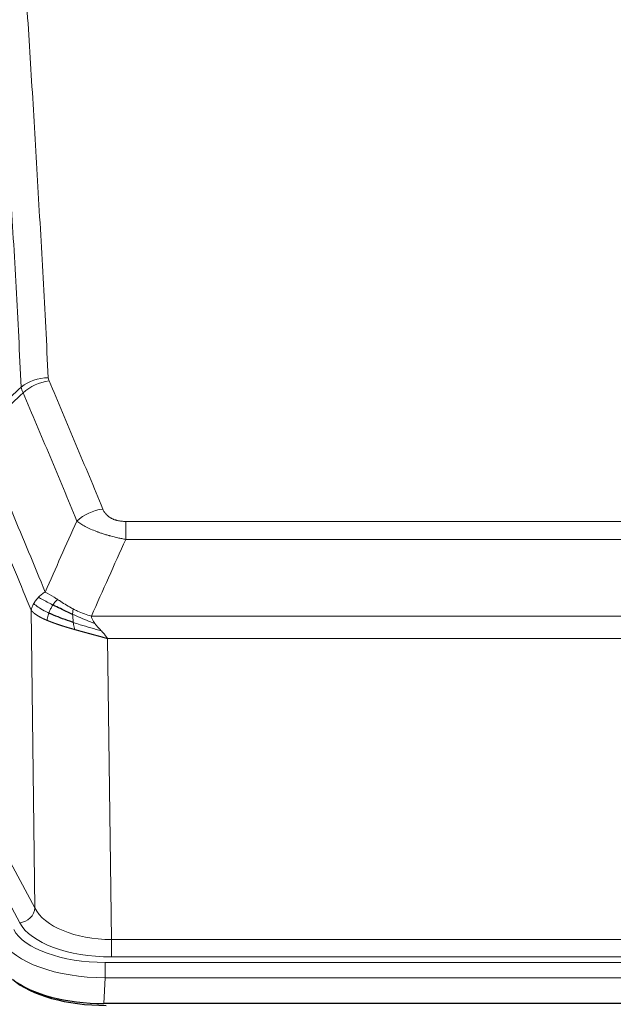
# Model space of a CAD drawing. Header units: inches. Extents: x 0 to 29700, y -16 to 21000.
# Tile 236 of 256: x 26334 to 26485, y 17929 to 18180. Entities that reach past the tile are written whole.
import ezdxf

# ---------------------------------------------------------------- set-up
doc = ezdxf.new("R2010")
doc.units = ezdxf.units.IN
doc.layers.add('1', color=7, linetype='Continuous', true_color=0xffffff)

msp = doc.modelspace()

# ---------------------------------------------------------------- linework, layer by layer
at = {"layer": '1', "color": 110, "linetype": 'Continuous', "lineweight": 13}
for p, q in [((26361.427, 18052.2), (26566.77, 18052.2)), ((26361.427, 18047.637), (26361.427, 18052.2)), ((26566.77, 18047.637), (26361.427, 18047.637)), ((26338.334, 17953.952), (26337.377, 18029.603)), ((26352.696, 18028.157), (26575.501, 18028.157)), ((26571.389, 18022.413), (26356.809, 18022.413)), ((26356.809, 18022.413), (26357.777, 17945.917)), ((26316.982, 17993.495), (26338.334, 17953.952)), ((26334.459, 17950.144), (26313.107, 17989.687)), ((26357.777, 17941.503), (26357.777, 17945.917)), ((26357.777, 17945.917), (26570.42, 17945.917)), ((26356.189, 17940.08), (26572.009, 17940.08)), ((26356.189, 17936.174), (26356.189, 17940.08)), ((26570.42, 17941.503), (26357.777, 17941.503)), ((26356.189, 17936.174), (26355.895, 17929.653)), ((26572.009, 17936.174), (26356.189, 17936.174))]:
    msp.add_line(p, q, dxfattribs=at)
at = {"layer": '1', "color": 2, "linetype": 'Continuous', "lineweight": 25}
msp.add_line((26572.302, 17929.653), (26355.895, 17929.653), dxfattribs=at)
at = {"layer": '1', "color": 110, "linetype": 'Continuous', "lineweight": 13}
for centre, major_axis, ratio, start_param, end_param in [((26341.732, 18080.452), (-9.987, -0.512), 0.8285973, 4.6699673, 5.4273767), ((26341.919, 18079.66), (-9.188, -3.948), 0.8056434, 4.3791539, 5.1247913), ((26355.58, 18047.198), (-9.245, -3.812), 0.7933159, 4.3962573, 5.1392153), ((26334.459, 17953.692), (3.52, 1.9), 0.8606628, 4.2773553, 5.7957917), ((26357.698, 17956.524), (-20.002, 0.126), 0.5302672, 0.2567917, 1.5781041), ((26357.698, 17952.976), (-24.002, 0.049), 0.477994, 0.2537759, 1.5750883), ((26356.24, 17951.177), (24.02, 0.03), 0.4619935, 3.3853572, 4.7096668), ((26356.24, 17948.516), (-27.018, 0.111), 0.4567867, 0.246464, 1.5707737)]:
    msp.add_ellipse(centre, major_axis=major_axis, ratio=ratio, start_param=start_param, end_param=end_param, dxfattribs=at)
at = {"layer": '1', "color": 2, "linetype": 'Continuous', "lineweight": 25}
for centre, major_axis, ratio, start_param, end_param in [((26356.513, 17941.646), (27.01, 0.015), 0.4618579, 3.6271853, 4.7111791), ((26355.953, 17942.137), (27.023, 0.034), 0.4619935, 3.670307, 4.7096668)]:
    msp.add_ellipse(centre, major_axis=major_axis, ratio=ratio, start_param=start_param, end_param=end_param, dxfattribs=at)
at = {"layer": '1', "color": 110, "linetype": 'Continuous', "lineweight": 13}
for points, knots in [([(26329.773, 18271.393), (26330.331, 18264.773), (26331.431, 18251.283), (26333.039, 18230.298), (26334.081, 18215.809), (26334.852, 18204.755), (26335.234, 18199.181), (26335.613, 18193.536), (26335.864, 18189.758), (26335.989, 18187.86), (26336.613, 18178.336), (26337.104, 18170.594), (26337.829, 18158.799), (26338.069, 18154.838), (26338.545, 18146.855), (26338.781, 18142.834), (26339.483, 18130.681), (26340.404, 18114.239), (26341.294, 18097.32), (26341.732, 18088.741)], [0, 0, 0, 0, 0.125, 0.25, 0.375, 0.375, 0.4375, 0.46875, 0.46875, 0.5, 0.5, 0.625, 0.625, 0.6875, 0.6875, 0.75, 0.75, 0.875, 1, 1, 1, 1]), ([(26334.864, 18086.365), (26334.426, 18094.934), (26333.534, 18111.832), (26332.613, 18128.255), (26331.91, 18140.394), (26331.673, 18144.41), (26331.197, 18152.383), (26330.957, 18156.34), (26330.23, 18168.122), (26329.739, 18175.854), (26329.114, 18185.368), (26328.989, 18187.262), (26328.737, 18191.037), (26328.358, 18196.674), (26327.975, 18202.242), (26327.204, 18213.284), (26326.16, 18227.756), (26324.55, 18248.716), (26323.448, 18262.191), (26322.89, 18268.804)], [0, 0, 0, 0, 0.125, 0.25, 0.25, 0.3125, 0.3125, 0.375, 0.375, 0.5, 0.5, 0.53125, 0.53125, 0.5625, 0.625, 0.625, 0.75, 0.875, 1, 1, 1, 1]), ([(26341.919, 18087.946), (26341.863, 18088.077), (26341.82, 18088.209), (26341.757, 18088.474), (26341.739, 18088.607), (26341.732, 18088.741)], [0, 0, 0, 0, 0.5, 0.5, 1, 1, 1, 1]), ([(26341.919, 18087.946), (26344.205, 18082.606), (26346.486, 18077.219), (26349.901, 18069.071), (26351.039, 18066.343), (26353.311, 18060.866), (26354.446, 18058.116), (26355.58, 18055.354)], [0, 0, 0, 0, 0.5, 0.5, 0.75, 0.75, 1, 1, 1, 1]), ([(26349, 18052.297), (26347.865, 18055.055), (26346.729, 18057.803), (26344.453, 18063.276), (26343.315, 18066.001), (26339.895, 18074.142), (26337.611, 18079.523), (26335.323, 18084.86)], [0, 0, 0, 0, 0.25, 0.25, 0.5, 0.5, 1, 1, 1, 1]), ([(26324.079, 18074.406), (26326.902, 18067.85), (26329.717, 18061.226), (26333.931, 18051.187), (26335.334, 18047.823), (26338.136, 18041.061), (26339.535, 18037.664), (26340.933, 18034.249)], [0, 0, 0, 0, 0.5, 0.5, 0.75, 0.75, 1, 1, 1, 1]), ([(26337.377, 18029.603), (26336.046, 18032.844), (26334.714, 18036.069), (26332.046, 18042.489), (26330.71, 18045.683), (26326.7, 18055.22), (26324.02, 18061.515), (26321.334, 18067.747)], [0, 0, 0, 0, 0.25, 0.25, 0.5, 0.5, 1, 1, 1, 1]), ([(26361.427, 18052.2), (26361.245, 18052.2), (26361.062, 18052.205), (26360.699, 18052.223), (26360.519, 18052.237), (26360.163, 18052.276), (26359.988, 18052.3), (26359.641, 18052.358), (26359.47, 18052.393), (26359.259, 18052.443), (26359.217, 18052.453), (26359.134, 18052.474), (26359.009, 18052.507), (26358.888, 18052.543), (26358.649, 18052.618), (26358.341, 18052.727), (26358.054, 18052.854), (26357.881, 18052.939), (26357.846, 18052.956), (26357.778, 18052.991), (26357.745, 18053.009), (26357.645, 18053.064), (26357.58, 18053.101), (26357.39, 18053.214), (26357.271, 18053.292), (26357.044, 18053.455), (26356.937, 18053.538), (26356.735, 18053.711), (26356.639, 18053.8), (26356.526, 18053.914), (26356.504, 18053.937), (26356.46, 18053.983), (26356.438, 18054.007), (26356.374, 18054.076), (26356.333, 18054.123), (26356.215, 18054.265), (26356.141, 18054.361), (26356.004, 18054.554), (26355.941, 18054.652), (26355.764, 18054.948), (26355.664, 18055.15), (26355.58, 18055.354)], [0, 0, 0, 0, 0.0625, 0.0625, 0.125, 0.125, 0.1875, 0.1875, 0.25, 0.25, 0.265625, 0.265625, 0.28125, 0.3125, 0.3125, 0.375, 0.4375, 0.4375, 0.453125, 0.453125, 0.46875, 0.46875, 0.5, 0.5, 0.5625, 0.5625, 0.625, 0.625, 0.6875, 0.6875, 0.703125, 0.703125, 0.71875, 0.71875, 0.75, 0.75, 0.8125, 0.8125, 0.875, 0.875, 1, 1, 1, 1]), ([(26361.427, 18047.637), (26361.093, 18047.697), (26360.759, 18047.761), (26360.096, 18047.894), (26359.768, 18047.964), (26358.792, 18048.181), (26358.155, 18048.337), (26357.452, 18048.526), (26357.374, 18048.547), (26357.219, 18048.59), (26357.141, 18048.611), (26356.91, 18048.676), (26356.757, 18048.72), (26356.302, 18048.854), (26355.707, 18049.037), (26355.135, 18049.228), (26354.713, 18049.375), (26354.505, 18049.45), (26354.299, 18049.525), (26354.163, 18049.576), (26354.095, 18049.602), (26353.49, 18049.832), (26352.982, 18050.042), (26352.262, 18050.366), (26352.03, 18050.475), (26351.692, 18050.641), (26351.58, 18050.696), (26351.362, 18050.808), (26351.254, 18050.865), (26350.727, 18051.147), (26350.339, 18051.374), (26349.624, 18051.833), (26349.298, 18052.064), (26349, 18052.297)], [0, 0, 0, 0, 0.0625, 0.0625, 0.125, 0.125, 0.25, 0.25, 0.265625, 0.265625, 0.28125, 0.28125, 0.3125, 0.3125, 0.375, 0.4375, 0.4375, 0.46875, 0.484375, 0.484375, 0.5, 0.5, 0.625, 0.625, 0.6875, 0.6875, 0.71875, 0.71875, 0.75, 0.75, 0.875, 0.875, 1, 1, 1, 1]), ([(26338.016, 18031.316), (26338.172, 18031.591), (26338.352, 18031.863), (26338.756, 18032.394), (26338.981, 18032.653), (26339.226, 18032.904)], [0, 0, 0, 0, 0.5, 0.5, 1, 1, 1, 1]), ([(26339.226, 18032.904), (26339.472, 18033.148), (26339.739, 18033.384), (26340.309, 18033.833), (26340.613, 18034.047), (26340.933, 18034.249)], [0, 0, 0, 0, 0.5, 0.5, 1, 1, 1, 1]), ([(26342.884, 18030.973), (26342.513, 18031.161), (26342.156, 18031.343), (26340.796, 18032.049), (26339.925, 18032.521), (26339.226, 18032.904)], [0, 0, 0, 0, 0.25, 0.25, 1, 1, 1, 1]), ([(26344.109, 18032.353), (26343.81, 18032.547), (26343.519, 18032.735), (26342.393, 18033.456), (26341.626, 18033.921), (26340.933, 18034.249)], [0, 0, 0, 0, 0.25, 0.25, 1, 1, 1, 1]), ([(26342.884, 18030.973), (26342.983, 18031.128), (26343.084, 18031.276), (26343.341, 18031.62), (26343.499, 18031.804), (26343.809, 18032.12), (26343.963, 18032.251), (26344.109, 18032.353)], [0, 0, 0, 0, 0.25, 0.25, 0.625, 0.625, 1, 1, 1, 1]), ([(26348.078, 18029.946), (26347.898, 18030.041), (26347.719, 18030.139), (26347.012, 18030.533), (26346.498, 18030.84), (26345.503, 18031.454), (26345.024, 18031.761), (26344.41, 18032.158), (26344.258, 18032.256), (26344.109, 18032.353)], [0, 0, 0, 0, 0.125, 0.125, 0.5, 0.5, 0.875, 0.875, 1, 1, 1, 1]), ([(26337.377, 18029.603), (26337.434, 18029.889), (26337.516, 18030.176), (26337.73, 18030.749), (26337.861, 18031.034), (26338.016, 18031.316)], [0, 0, 0, 0, 0.5, 0.5, 1, 1, 1, 1]), ([(26341.408, 18027.054), (26341.397, 18027.059), (26341.374, 18027.069), (26341.339, 18027.084), (26341.303, 18027.099), (26341.267, 18027.114), (26341.231, 18027.13), (26341.195, 18027.146), (26341.158, 18027.162), (26341.12, 18027.178), (26341.083, 18027.194), (26341.045, 18027.211), (26341.006, 18027.228), (26340.967, 18027.245), (26340.928, 18027.263), (26340.889, 18027.28), (26340.849, 18027.298), (26340.809, 18027.316), (26340.768, 18027.334), (26340.728, 18027.353), (26340.687, 18027.372), (26340.645, 18027.391), (26340.604, 18027.41), (26340.562, 18027.429), (26340.52, 18027.449), (26340.477, 18027.469), (26340.435, 18027.489), (26340.392, 18027.51), (26340.348, 18027.53), (26340.305, 18027.551), (26340.261, 18027.572), (26340.218, 18027.594), (26340.173, 18027.615), (26340.129, 18027.637), (26340.085, 18027.659), (26340.04, 18027.682), (26339.995, 18027.705), (26339.95, 18027.728), (26339.905, 18027.751), (26339.86, 18027.774), (26339.814, 18027.798), (26339.769, 18027.822), (26339.723, 18027.846), (26339.678, 18027.871), (26339.632, 18027.895), (26339.586, 18027.92), (26339.54, 18027.946), (26339.494, 18027.971), (26339.448, 18027.997), (26339.401, 18028.023), (26339.355, 18028.049), (26339.309, 18028.076), (26339.263, 18028.103), (26339.216, 18028.13), (26339.17, 18028.157), (26339.124, 18028.185), (26339.078, 18028.213), (26339.032, 18028.241), (26338.986, 18028.27), (26338.94, 18028.298), (26338.894, 18028.327), (26338.848, 18028.357), (26338.802, 18028.386), (26338.757, 18028.416), (26338.711, 18028.446), (26338.666, 18028.477), (26338.621, 18028.508), (26338.576, 18028.539), (26338.531, 18028.57), (26338.486, 18028.601), (26338.442, 18028.633), (26338.398, 18028.665), (26338.354, 18028.698), (26338.31, 18028.731), (26338.267, 18028.764), (26338.224, 18028.797), (26338.181, 18028.83), (26338.138, 18028.864), (26338.096, 18028.898), (26338.054, 18028.933), (26338.013, 18028.968), (26337.972, 18029.003), (26337.931, 18029.038), (26337.891, 18029.074), (26337.851, 18029.109), (26337.811, 18029.146), (26337.772, 18029.182), (26337.734, 18029.219), (26337.695, 18029.256), (26337.658, 18029.293), (26337.621, 18029.331), (26337.584, 18029.369), (26337.548, 18029.407), (26337.513, 18029.446), (26337.478, 18029.485), (26337.443, 18029.524), (26337.41, 18029.563), (26337.388, 18029.59), (26337.377, 18029.603)], [0, 0, 0, 0, 0.0060657, 0.012223, 0.0184718, 0.0248123, 0.0312443, 0.0377679, 0.0443831, 0.0510899, 0.0578883, 0.0647782, 0.0717598, 0.0788329, 0.0859977, 0.093254, 0.1006019, 0.1080414, 0.1155725, 0.1231952, 0.1309095, 0.1387154, 0.1466129, 0.1546019, 0.1626826, 0.1708549, 0.1791188, 0.1874742, 0.1959213, 0.20446, 0.2130903, 0.2218121, 0.2306256, 0.2395307, 0.2485274, 0.2576156, 0.2667955, 0.276067, 0.2854301, 0.2948848, 0.3044311, 0.314069, 0.3237985, 0.3336196, 0.3435324, 0.3535367, 0.3636326, 0.3738202, 0.3840993, 0.3944701, 0.4049324, 0.4154864, 0.426132, 0.4368691, 0.4476979, 0.4586183, 0.4696303, 0.480734, 0.4919292, 0.503216, 0.5145945, 0.5260645, 0.5376262, 0.5492795, 0.5610244, 0.5728609, 0.584789, 0.5968087, 0.60892, 0.621123, 0.6334175, 0.6458037, 0.6582815, 0.6708509, 0.6835119, 0.6962645, 0.7091087, 0.7220445, 0.735072, 0.748191, 0.7614017, 0.774704, 0.7880979, 0.8015834, 0.8151605, 0.8288293, 0.8425896, 0.8564416, 0.8703852, 0.8844204, 0.8985472, 0.9127656, 0.9270756, 0.9414773, 0.9559705, 0.9705554, 0.9852319, 1, 1, 1, 1]), ([(26341.899, 18028.9), (26341.464, 18029.104), (26341.054, 18029.308), (26339.524, 18030.123), (26338.628, 18030.732), (26338.016, 18031.316)], [0, 0, 0, 0, 0.25, 0.25, 1, 1, 1, 1]), ([(26341.899, 18028.9), (26341.929, 18028.988), (26341.962, 18029.077), (26342.096, 18029.435), (26342.209, 18029.705), (26342.459, 18030.234), (26342.595, 18030.492), (26342.786, 18030.816), (26342.835, 18030.896), (26342.884, 18030.973)], [0, 0, 0, 0, 0.125, 0.125, 0.5, 0.5, 0.875, 0.875, 1, 1, 1, 1]), ([(26347.928, 18028.576), (26347.926, 18028.731), (26347.928, 18028.879), (26347.941, 18029.222), (26347.957, 18029.406), (26348.005, 18029.719), (26348.038, 18029.848), (26348.078, 18029.946)], [0, 0, 0, 0, 0.25, 0.25, 0.625, 0.625, 1, 1, 1, 1]), ([(26352.696, 18028.157), (26351.476, 18028.423), (26350.3, 18028.865), (26348.806, 18029.568), (26348.438, 18029.754), (26348.078, 18029.946)], [0, 0, 0, 0, 0.75, 0.75, 1, 1, 1, 1]), ([(26341.408, 18027.054), (26341.444, 18027.235), (26341.487, 18027.44), (26341.592, 18027.886), (26341.655, 18028.127), (26341.781, 18028.549), (26341.837, 18028.723), (26341.899, 18028.9)], [0, 0, 0, 0, 0.375, 0.375, 0.75, 0.75, 1, 1, 1, 1]), ([(26348.411, 18024.723), (26348.389, 18024.729), (26348.345, 18024.741), (26348.279, 18024.76), (26348.213, 18024.779), (26348.147, 18024.798), (26348.081, 18024.817), (26348.015, 18024.836), (26347.949, 18024.855), (26347.883, 18024.874), (26347.816, 18024.893), (26347.75, 18024.912), (26347.683, 18024.931), (26347.617, 18024.95), (26347.55, 18024.97), (26347.484, 18024.989), (26347.417, 18025.008), (26347.35, 18025.028), (26347.284, 18025.047), (26347.217, 18025.067), (26347.15, 18025.086), (26347.083, 18025.106), (26347.016, 18025.126), (26346.949, 18025.145), (26346.883, 18025.165), (26346.816, 18025.185), (26346.749, 18025.205), (26346.682, 18025.225), (26346.615, 18025.245), (26346.548, 18025.265), (26346.48, 18025.285), (26346.413, 18025.305), (26346.346, 18025.326), (26346.279, 18025.346), (26346.212, 18025.366), (26346.145, 18025.387), (26346.078, 18025.407), (26346.011, 18025.428), (26345.944, 18025.448), (26345.877, 18025.469), (26345.809, 18025.49), (26345.742, 18025.511), (26345.675, 18025.531), (26345.608, 18025.552), (26345.541, 18025.573), (26345.474, 18025.594), (26345.407, 18025.615), (26345.34, 18025.637), (26345.273, 18025.658), (26345.206, 18025.679), (26345.139, 18025.7), (26345.073, 18025.722), (26345.006, 18025.743), (26344.939, 18025.765), (26344.872, 18025.786), (26344.805, 18025.808), (26344.739, 18025.83), (26344.672, 18025.852), (26344.606, 18025.874), (26344.539, 18025.895), (26344.473, 18025.917), (26344.406, 18025.939), (26344.34, 18025.962), (26344.274, 18025.984), (26344.208, 18026.006), (26344.142, 18026.028), (26344.075, 18026.051), (26344.01, 18026.073), (26343.944, 18026.096), (26343.878, 18026.118), (26343.812, 18026.141), (26343.747, 18026.164), (26343.681, 18026.186), (26343.616, 18026.209), (26343.55, 18026.232), (26343.485, 18026.255), (26343.42, 18026.278), (26343.355, 18026.301), (26343.29, 18026.325), (26343.225, 18026.348), (26343.16, 18026.371), (26343.096, 18026.395), (26343.031, 18026.418), (26342.967, 18026.442), (26342.903, 18026.465), (26342.839, 18026.489), (26342.775, 18026.513), (26342.711, 18026.537), (26342.647, 18026.561), (26342.584, 18026.585), (26342.52, 18026.609), (26342.457, 18026.633), (26342.394, 18026.657), (26342.331, 18026.681), (26342.268, 18026.706), (26342.206, 18026.73), (26342.143, 18026.755), (26342.081, 18026.779), (26342.019, 18026.804), (26341.957, 18026.829), (26341.895, 18026.853), (26341.834, 18026.878), (26341.772, 18026.903), (26341.711, 18026.928), (26341.65, 18026.953), (26341.59, 18026.979), (26341.529, 18027.004), (26341.468, 18027.029), (26341.428, 18027.046), (26341.408, 18027.054)], [0, 0, 0, 0, 0.0082024, 0.0164263, 0.0246716, 0.0329384, 0.0412265, 0.0495362, 0.0578672, 0.0662198, 0.0745938, 0.0829892, 0.0914062, 0.0998446, 0.1083045, 0.1167859, 0.1252887, 0.1338131, 0.1423589, 0.1509263, 0.1595151, 0.1681255, 0.1767574, 0.1854108, 0.1940858, 0.2027822, 0.2115002, 0.2202398, 0.2290008, 0.2377835, 0.2465876, 0.2554134, 0.2642606, 0.2731295, 0.2820199, 0.2909319, 0.2998654, 0.3088206, 0.3177973, 0.3267956, 0.3358154, 0.3448569, 0.35392, 0.3630047, 0.3721109, 0.3812388, 0.3903883, 0.3995594, 0.4087522, 0.4179665, 0.4272025, 0.4364601, 0.4457393, 0.4550402, 0.4643627, 0.4737069, 0.4830727, 0.4924601, 0.5018692, 0.5113, 0.5207524, 0.5302265, 0.5397222, 0.5492397, 0.5587788, 0.5683395, 0.577922, 0.5875261, 0.5971519, 0.6067994, 0.6164686, 0.6261595, 0.6358721, 0.6456064, 0.6553624, 0.6651401, 0.6749395, 0.6847606, 0.6946034, 0.704468, 0.7143542, 0.7242622, 0.734192, 0.7441434, 0.7541166, 0.7641115, 0.7741282, 0.7841666, 0.7942268, 0.8043087, 0.8144123, 0.8245377, 0.8346848, 0.8448538, 0.8550444, 0.8652568, 0.875491, 0.885747, 0.8960247, 0.9063242, 0.9166455, 0.9269886, 0.9373534, 0.9477401, 0.9581485, 0.9685787, 0.9790306, 0.9895044, 1, 1, 1, 1]), ([(26353.567, 18026.258), (26352.156, 18026.781), (26350.72, 18027.364), (26348.849, 18028.168), (26348.385, 18028.372), (26347.928, 18028.576)], [0, 0, 0, 0, 0.75, 0.75, 1, 1, 1, 1]), ([(26348.096, 18026.516), (26348.084, 18026.603), (26348.073, 18026.691), (26348.028, 18027.044), (26347.999, 18027.312), (26347.955, 18027.838), (26347.94, 18028.095), (26347.93, 18028.419), (26347.929, 18028.499), (26347.928, 18028.576)], [0, 0, 0, 0, 0.125, 0.125, 0.5, 0.5, 0.875, 0.875, 1, 1, 1, 1]), ([(26353.567, 18026.258), (26353.448, 18026.416), (26353.338, 18026.573), (26353.09, 18026.968), (26352.965, 18027.205), (26352.778, 18027.68), (26352.717, 18027.918), (26352.696, 18028.157)], [0, 0, 0, 0, 0.25, 0.25, 0.625, 0.625, 1, 1, 1, 1]), ([(26348.411, 18024.723), (26348.378, 18024.894), (26348.339, 18025.091), (26348.257, 18025.522), (26348.214, 18025.757), (26348.147, 18026.171), (26348.121, 18026.342), (26348.096, 18026.516)], [0, 0, 0, 0, 0.375, 0.375, 0.75, 0.75, 1, 1, 1, 1]), ([(26355.238, 18024.361), (26353.465, 18024.865), (26351.636, 18025.395), (26349.262, 18026.137), (26348.674, 18026.325), (26348.096, 18026.516)], [0, 0, 0, 0, 0.75, 0.75, 1, 1, 1, 1]), ([(26356.809, 18022.413), (26356.787, 18022.419), (26356.742, 18022.432), (26356.676, 18022.451), (26356.609, 18022.47), (26356.543, 18022.489), (26356.476, 18022.507), (26356.409, 18022.526), (26356.342, 18022.545), (26356.275, 18022.564), (26356.208, 18022.583), (26356.141, 18022.602), (26356.073, 18022.621), (26356.006, 18022.64), (26355.938, 18022.659), (26355.87, 18022.678), (26355.803, 18022.697), (26355.735, 18022.715), (26355.667, 18022.734), (26355.599, 18022.753), (26355.531, 18022.772), (26355.462, 18022.791), (26355.394, 18022.81), (26355.325, 18022.829), (26355.257, 18022.848), (26355.188, 18022.867), (26355.12, 18022.886), (26355.051, 18022.905), (26354.982, 18022.924), (26354.913, 18022.943), (26354.844, 18022.962), (26354.775, 18022.981), (26354.705, 18023), (26354.636, 18023.019), (26354.567, 18023.038), (26354.497, 18023.057), (26354.427, 18023.076), (26354.358, 18023.095), (26354.288, 18023.114), (26354.218, 18023.133), (26354.148, 18023.152), (26354.078, 18023.171), (26354.008, 18023.19), (26353.938, 18023.209), (26353.868, 18023.228), (26353.798, 18023.247), (26353.727, 18023.266), (26353.657, 18023.285), (26353.587, 18023.305), (26353.516, 18023.324), (26353.445, 18023.343), (26353.375, 18023.362), (26353.304, 18023.381), (26353.233, 18023.4), (26353.162, 18023.42), (26353.091, 18023.439), (26353.02, 18023.458), (26352.949, 18023.477), (26352.878, 18023.496), (26352.807, 18023.516), (26352.736, 18023.535), (26352.665, 18023.554), (26352.593, 18023.574), (26352.522, 18023.593), (26352.45, 18023.612), (26352.379, 18023.632), (26352.307, 18023.651), (26352.236, 18023.67), (26352.164, 18023.69), (26352.093, 18023.709), (26352.021, 18023.728), (26351.949, 18023.748), (26351.877, 18023.767), (26351.806, 18023.787), (26351.734, 18023.806), (26351.662, 18023.826), (26351.59, 18023.845), (26351.518, 18023.865), (26351.446, 18023.884), (26351.374, 18023.904), (26351.302, 18023.923), (26351.23, 18023.943), (26351.158, 18023.963), (26351.086, 18023.982), (26351.013, 18024.002), (26350.941, 18024.021), (26350.869, 18024.041), (26350.797, 18024.061), (26350.724, 18024.081), (26350.652, 18024.1), (26350.58, 18024.12), (26350.508, 18024.14), (26350.435, 18024.16), (26350.363, 18024.179), (26350.291, 18024.199), (26350.218, 18024.219), (26350.146, 18024.239), (26350.074, 18024.259), (26350.001, 18024.279), (26349.929, 18024.299), (26349.856, 18024.319), (26349.784, 18024.339), (26349.712, 18024.359), (26349.639, 18024.379), (26349.567, 18024.399), (26349.495, 18024.419), (26349.422, 18024.439), (26349.35, 18024.459), (26349.278, 18024.479), (26349.205, 18024.499), (26349.133, 18024.52), (26349.061, 18024.54), (26348.988, 18024.56), (26348.916, 18024.58), (26348.844, 18024.601), (26348.772, 18024.621), (26348.7, 18024.641), (26348.627, 18024.662), (26348.555, 18024.682), (26348.483, 18024.702), (26348.435, 18024.716), (26348.411, 18024.723)], [0, 0, 0, 0, 0.007775, 0.0155603, 0.0233558, 0.0311618, 0.038978, 0.0468046, 0.0546416, 0.0624889, 0.0703466, 0.0782147, 0.0860931, 0.093982, 0.1018813, 0.109791, 0.1177112, 0.1256417, 0.1335828, 0.1415343, 0.1494962, 0.1574687, 0.1654516, 0.173445, 0.1814489, 0.1894634, 0.1974883, 0.2055238, 0.2135699, 0.2216264, 0.2296936, 0.2377713, 0.2458596, 0.2539585, 0.2620679, 0.270188, 0.2783187, 0.28646, 0.2946119, 0.3027745, 0.3109477, 0.3191316, 0.3273261, 0.3355314, 0.3437472, 0.3519738, 0.3602111, 0.3684591, 0.3767178, 0.3849872, 0.3932673, 0.4015582, 0.4098598, 0.4181722, 0.4264954, 0.4348293, 0.443174, 0.4515295, 0.4598958, 0.4682728, 0.4766607, 0.4850594, 0.493469, 0.5018893, 0.5103206, 0.5187626, 0.5272155, 0.5356793, 0.544154, 0.5526395, 0.561136, 0.5696433, 0.5781615, 0.5866906, 0.5952307, 0.6037817, 0.6123436, 0.6209165, 0.6295003, 0.638095, 0.6467007, 0.6553174, 0.6639451, 0.6725838, 0.6812334, 0.6898941, 0.6985657, 0.7072484, 0.7159421, 0.7246468, 0.7333625, 0.7420893, 0.7508272, 0.759576, 0.768336, 0.777107, 0.7858891, 0.7946823, 0.8034866, 0.812302, 0.8211284, 0.829966, 0.8388147, 0.8476746, 0.8565455, 0.8654276, 0.8743209, 0.8832252, 0.8921408, 0.9010675, 0.9100054, 0.9189544, 0.9279147, 0.9368861, 0.9458688, 0.9548626, 0.9638676, 0.9728839, 0.9819114, 0.9909501, 1, 1, 1, 1]), ([(26355.238, 18024.361), (26355.164, 18024.441), (26355.09, 18024.52), (26354.794, 18024.838), (26354.572, 18025.076), (26354.145, 18025.55), (26353.94, 18025.786), (26353.687, 18026.101), (26353.626, 18026.18), (26353.567, 18026.258)], [0, 0, 0, 0, 0.125, 0.125, 0.5, 0.5, 0.875, 0.875, 1, 1, 1, 1]), ([(26356.809, 18022.413), (26356.656, 18022.662), (26356.48, 18022.908), (26356.097, 18023.397), (26355.89, 18023.64), (26355.532, 18024.042), (26355.386, 18024.202), (26355.238, 18024.361)], [0, 0, 0, 0, 0.375, 0.375, 0.75, 0.75, 1, 1, 1, 1])]:
    msp.add_open_spline(points, degree=3, knots=knots, dxfattribs=at)
for points in [[(26323.867, 18076.143), (26327.532, 18079.552), (26331.198, 18082.959), (26334.864, 18086.365)], [(26335.323, 18084.86), (26331.574, 18081.376), (26327.827, 18077.892), (26324.079, 18074.406)], [(26335.323, 18084.86), (26335.21, 18085.118), (26335.022, 18085.627), (26334.905, 18086.121), (26334.864, 18086.365)], [(26340.933, 18034.249), (26343.607, 18040.27), (26346.296, 18046.286), (26349, 18052.297)], [(26361.427, 18047.637), (26358.5, 18041.15), (26355.589, 18034.657), (26352.696, 18028.157)]]:
    msp.add_open_spline(points, degree=3, dxfattribs=at)
at = {"layer": '1', "color": 2, "linetype": 'Continuous', "lineweight": 25}
for points in [[(26347.928, 18028.576), (26347.699, 18028.678), (26347.472, 18028.781), (26346.57, 18029.19), (26345.911, 18029.497), (26344.641, 18030.102), (26344.031, 18030.4), (26343.259, 18030.784), (26343.07, 18030.879), (26342.884, 18030.973)], [(26348.096, 18026.516), (26347.808, 18026.611), (26347.521, 18026.707), (26346.387, 18027.094), (26345.564, 18027.389), (26343.999, 18027.987), (26343.258, 18028.29), (26342.34, 18028.696), (26342.116, 18028.798), (26341.899, 18028.9)]]:
    msp.add_open_spline(points, degree=3, knots=[0, 0, 0, 0, 0.125, 0.125, 0.5, 0.5, 0.875, 0.875, 1, 1, 1, 1], dxfattribs=at)

doc.saveas('drawing.dxf')
